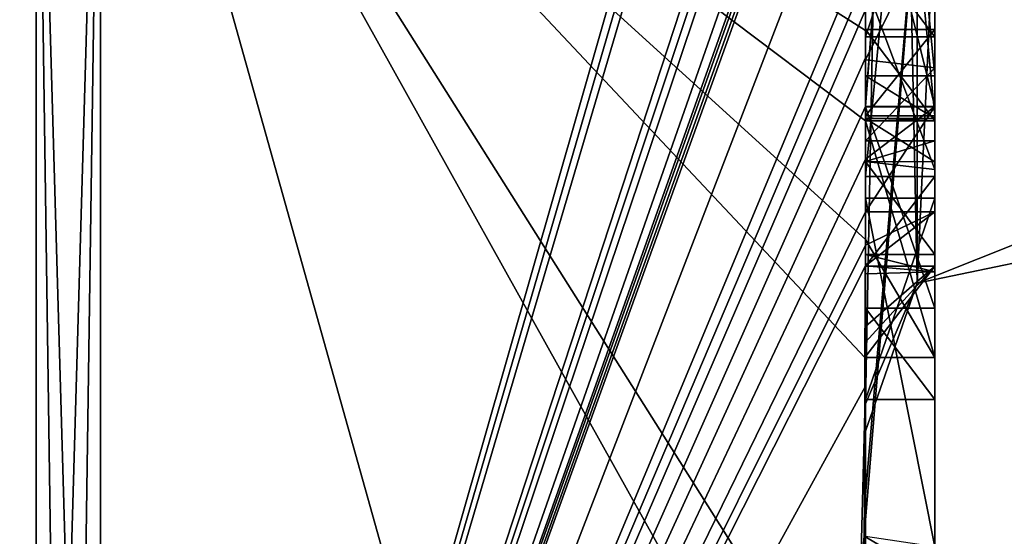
# Model space of a CAD drawing. Extents: x -23 to 700, y -1799 to -1.
# Tile 80 of 212: x 691.96 to 694.8, y -1790.4 to -1788.91. Entities that reach past the tile are written whole.
import ezdxf

# ---------------------------------------------------------------- set-up
doc = ezdxf.new("R2010")
doc.units = 0
doc.header["$LTSCALE"] = 67.568058
for name, color, linetype in [('1007', 7, 'CONTINUOUS'), ('1008', 7, 'CONTINUOUS'), ('1009', 7, 'CONTINUOUS'), ('1010', 7, 'CONTINUOUS'), ('1044', 7, 'CONTINUOUS'), ('1045', 7, 'CONTINUOUS'), ('1094', 7, 'CONTINUOUS'), ('1095', 7, 'CONTINUOUS'), ('1096', 7, 'CONTINUOUS'), ('1097', 7, 'CONTINUOUS'), ('1117', 7, 'CONTINUOUS'), ('1121', 7, 'CONTINUOUS'), ('1122', 7, 'CONTINUOUS'), ('1123', 7, 'CONTINUOUS'), ('1124', 7, 'CONTINUOUS'), ('1125', 7, 'CONTINUOUS'), ('1126', 7, 'CONTINUOUS'), ('1127', 7, 'CONTINUOUS'), ('1128', 7, 'CONTINUOUS'), ('1129', 7, 'CONTINUOUS'), ('1130', 7, 'CONTINUOUS'), ('1132', 7, 'CONTINUOUS'), ('1138', 7, 'CONTINUOUS'), ('968', 7, 'CONTINUOUS'), ('973', 7, 'CONTINUOUS'), ('974', 7, 'CONTINUOUS'), ('975', 7, 'CONTINUOUS'), ('976', 7, 'CONTINUOUS'), ('979', 7, 'CONTINUOUS'), ('980', 7, 'CONTINUOUS'), ('983', 7, 'CONTINUOUS'), ('985', 7, 'CONTINUOUS'), ('986', 7, 'CONTINUOUS'), ('987', 7, 'CONTINUOUS'), ('998', 7, 'CONTINUOUS')]:
    doc.layers.add(name, color=color, linetype=linetype)

msp = doc.modelspace()

# ---------------------------------------------------------------- linework, layer by layer
at = {"layer": '1007', "linetype": 'CONTINUOUS'}
for points in [[(694.4, -1789.3232, 7.2874), (694.4, -1788.8118, 6.8832), (694.6, -1789.346, 7.3126), (694.4, -1789.3232, 7.2874)], [(694.4, -1788.8118, 6.8832), (694.6, -1788.8118, 6.8832), (694.6, -1789.346, 7.3126), (694.4, -1788.8118, 6.8832)], [(694.4, -1789.5904, 7.7501), (694.4, -1789.3232, 7.2874), (694.6, -1789.5904, 7.7501), (694.4, -1789.5904, 7.7501)], [(694.4, -1789.3232, 7.2874), (694.6, -1789.346, 7.3126), (694.6, -1789.5904, 7.7501), (694.4, -1789.3232, 7.2874)]]:
    msp.add_3dface(points, dxfattribs=at)
at = {"layer": '1008', "linetype": 'CONTINUOUS'}
for points in [[(694.3998, -1789.5639, 8.5462), (694.4, -1789.6238, 8.3457), (694.6, -1789.4678, 8.7448), (694.3998, -1789.5639, 8.5462)], [(694.3998, -1789.4678, 8.7448), (694.3998, -1789.5639, 8.5462), (694.6, -1789.4678, 8.7448), (694.3998, -1789.4678, 8.7448)], [(694.4, -1789.6238, 8.3457), (694.6, -1789.6412, 8.2432), (694.6, -1789.4678, 8.7448), (694.4, -1789.6238, 8.3457)], [(694.4, -1789.6461, 8.0507), (694.4, -1789.5904, 7.7501), (694.6, -1789.6412, 8.2432), (694.4, -1789.6461, 8.0507)], [(694.4, -1789.5904, 7.7501), (694.6, -1789.5904, 7.7501), (694.6, -1789.6412, 8.2432), (694.4, -1789.5904, 7.7501)], [(694.4, -1789.6238, 8.3457), (694.4, -1789.6461, 8.0507), (694.6, -1789.6412, 8.2432), (694.4, -1789.6238, 8.3457)]]:
    msp.add_3dface(points, dxfattribs=at)
at = {"layer": '1009', "linetype": 'CONTINUOUS'}
for points in [[(694.3999, -1789.3164, 9.0071), (694.3998, -1789.4678, 8.7448), (694.6, -1789.1649, 9.2696), (694.3999, -1789.3164, 9.0071)], [(694.6, -1789.1649, 9.2696), (694.3998, -1789.4678, 8.7448), (694.6, -1789.4678, 8.7448), (694.6, -1789.1649, 9.2696)], [(694.4, -1789.1649, 9.2696), (694.3999, -1789.3164, 9.0071), (694.6, -1789.1649, 9.2696), (694.4, -1789.1649, 9.2696)]]:
    msp.add_3dface(points, dxfattribs=at)
at = {"layer": '1010', "linetype": 'CONTINUOUS'}
for points in [[(694.4, -1786.5668, 7.7696), (694.4, -1789.158, 9.2656), (694.6, -1786.5668, 7.7696), (694.4, -1786.5668, 7.7696)], [(694.4, -1789.158, 9.2656), (694.4, -1789.1649, 9.2696), (694.6, -1786.5668, 7.7696), (694.4, -1789.158, 9.2656)], [(694.4, -1789.1649, 9.2696), (694.6, -1789.1649, 9.2696), (694.6, -1786.5668, 7.7696), (694.4, -1789.1649, 9.2696)]]:
    msp.add_3dface(points, dxfattribs=at)
at = {"layer": '1044', "linetype": 'CONTINUOUS'}
for points in [[(694.9, -1789.5332, 1.5315), (694.9, -1782.093, 14.4185), (694.549, -1782.2017, 14.518), (694.9, -1789.5332, 1.5315)], [(694.4, -1782.471, 14.7638), (694.549, -1789.6738, 1.5759), (694.549, -1782.2017, 14.518), (694.4, -1782.471, 14.7638)], [(694.549, -1789.6738, 1.5759), (694.9, -1789.5332, 1.5315), (694.549, -1782.2017, 14.518), (694.549, -1789.6738, 1.5759)], [(694.4, -1782.471, 14.7638), (694.4, -1790.0213, 1.6862), (694.549, -1789.6738, 1.5759), (694.4, -1782.471, 14.7638)]]:
    msp.add_3dface(points, dxfattribs=at)
at = {"layer": '1045', "linetype": 'CONTINUOUS'}
for points in [[(694.9, -1782.093, -14.4185), (694.9, -1789.5332, -1.5315), (694.549, -1789.6738, -1.5759), (694.9, -1782.093, -14.4185)], [(694.549, -1782.2017, -14.518), (694.9, -1782.093, -14.4185), (694.549, -1789.6738, -1.5759), (694.549, -1782.2017, -14.518)], [(694.4, -1790.0213, -1.6862), (694.4, -1782.471, -14.7638), (694.549, -1782.2017, -14.518), (694.4, -1790.0213, -1.6862)], [(694.4, -1790.0213, -1.6862), (694.549, -1782.2017, -14.518), (694.549, -1789.6738, -1.5759), (694.4, -1790.0213, -1.6862)]]:
    msp.add_3dface(points, dxfattribs=at)
at = {"layer": '1094', "linetype": 'CONTINUOUS'}
for points in [[(694.4, -1787.2944, -7.1174), (694.4, -1789.3659, -8.3134), (694.6, -1787.2944, -7.1174), (694.4, -1787.2944, -7.1174)], [(694.4, -1789.3659, -8.3134), (694.6, -1789.3659, -8.3134), (694.6, -1787.2944, -7.1174), (694.4, -1789.3659, -8.3134)]]:
    msp.add_3dface(points, dxfattribs=at)
at = {"layer": '1095', "linetype": 'CONTINUOUS'}
for points in [[(694.4, -1789.3659, -8.3134), (694.4, -1789.6242, -7.8659), (694.6, -1789.3659, -8.3134), (694.4, -1789.3659, -8.3134)], [(694.4, -1789.6242, -7.8659), (694.6, -1789.6242, -7.8659), (694.6, -1789.3659, -8.3134), (694.4, -1789.6242, -7.8659)]]:
    msp.add_3dface(points, dxfattribs=at)
at = {"layer": '1096', "linetype": 'CONTINUOUS'}
for points in [[(694.3995, -1789.843, -7.9922), (694.3979, -1789.8875, -8.0179), (694.6, -1789.6242, -7.8659), (694.3995, -1789.843, -7.9922)], [(694.3979, -1789.8875, -8.0179), (694.6, -1789.8875, -8.0179), (694.6, -1789.6242, -7.8659), (694.3979, -1789.8875, -8.0179)], [(694.4, -1789.7984, -7.9665), (694.3995, -1789.843, -7.9922), (694.6, -1789.6242, -7.8659), (694.4, -1789.7984, -7.9665)], [(694.4, -1789.6242, -7.8659), (694.4, -1789.7984, -7.9665), (694.6, -1789.6242, -7.8659), (694.4, -1789.6242, -7.8659)]]:
    msp.add_3dface(points, dxfattribs=at)
at = {"layer": '1097', "linetype": 'CONTINUOUS'}
for points in [[(694.3996, -1789.5472, -8.6073), (694.4, -1789.2061, -9.1982), (694.6, -1789.8875, -8.0179), (694.3996, -1789.5472, -8.6073)], [(694.4, -1789.2061, -9.1982), (694.6, -1789.2061, -9.1982), (694.6, -1789.8875, -8.0179), (694.4, -1789.2061, -9.1982)], [(694.3979, -1789.8875, -8.0179), (694.3996, -1789.5472, -8.6073), (694.6, -1789.8875, -8.0179), (694.3979, -1789.8875, -8.0179)]]:
    msp.add_3dface(points, dxfattribs=at)
at = {"layer": '1117', "linetype": 'CONTINUOUS'}
for points in [[(694.4, -1789.0759, 8.8156), (694.4, -1787.0044, 7.6196), (694.6, -1789.0759, 8.8156), (694.4, -1789.0759, 8.8156)], [(694.6, -1789.0759, 8.8156), (694.4, -1787.0044, 7.6196), (694.6, -1787.0044, 7.6196), (694.6, -1789.0759, 8.8156)]]:
    msp.add_3dface(points, dxfattribs=at)
at = {"layer": '1121', "linetype": 'CONTINUOUS'}
for points in [[(694.4, -1788.6269, 7.2036), (694.4, -1789.0302, 7.509), (694.6, -1788.6269, 7.2036), (694.4, -1788.6269, 7.2036)], [(694.4, -1789.0302, 7.509), (694.6, -1789.0535, 7.5329), (694.6, -1788.6269, 7.2036), (694.4, -1789.0302, 7.509)], [(694.4, -1789.0302, 7.509), (694.4, -1789.2635, 7.8578), (694.6, -1789.0535, 7.5329), (694.4, -1789.0302, 7.509)], [(694.4, -1789.2635, 7.8578), (694.6, -1789.2635, 7.8578), (694.6, -1789.0535, 7.5329), (694.4, -1789.2635, 7.8578)]]:
    msp.add_3dface(points, dxfattribs=at)
at = {"layer": '1122', "linetype": 'CONTINUOUS'}
for points in [[(694.4, -1789.323, 8.2323), (694.4, -1789.1992, 8.602), (694.6, -1789.324, 8.2239), (694.4, -1789.323, 8.2323)], [(694.4, -1789.1992, 8.602), (694.6, -1789.1992, 8.602), (694.6, -1789.324, 8.2239), (694.4, -1789.1992, 8.602)], [(694.4, -1789.2635, 7.8578), (694.4, -1789.323, 8.2323), (694.6, -1789.2635, 7.8578), (694.4, -1789.2635, 7.8578)], [(694.4, -1789.323, 8.2323), (694.6, -1789.324, 8.2239), (694.6, -1789.2635, 7.8578), (694.4, -1789.323, 8.2323)]]:
    msp.add_3dface(points, dxfattribs=at)
at = {"layer": '1123', "linetype": 'CONTINUOUS'}
for points in [[(694.4, -1789.1992, 8.602), (694.4, -1789.0759, 8.8156), (694.6, -1789.1992, 8.602), (694.4, -1789.1992, 8.602)], [(694.4, -1789.0759, 8.8156), (694.6, -1789.0759, 8.8156), (694.6, -1789.1992, 8.602), (694.4, -1789.0759, 8.8156)]]:
    msp.add_3dface(points, dxfattribs=at)
at = {"layer": '1124', "linetype": 'CONTINUOUS'}
for points in [[(694.4, -1790.4027, 6.449), (694.4, -1789.4289, 5.8867), (694.6, -1790.4324, 6.4661), (694.4, -1790.4027, 6.449)], [(694.4, -1789.4289, 5.8867), (694.6, -1789.4289, 5.8867), (694.6, -1790.4324, 6.4661), (694.4, -1789.4289, 5.8867)]]:
    msp.add_3dface(points, dxfattribs=at)
at = {"layer": '1125', "linetype": 'CONTINUOUS'}
for points in [[(694.4, -1789.4289, 5.8867), (694.4, -1790.0083, 4.8832), (694.6, -1789.4289, 5.8867), (694.4, -1789.4289, 5.8867)], [(694.4, -1790.0083, 4.8832), (694.6, -1790.0083, 4.8832), (694.6, -1789.4289, 5.8867), (694.4, -1790.0083, 4.8832)]]:
    msp.add_3dface(points, dxfattribs=at)
at = {"layer": '1126', "linetype": 'CONTINUOUS'}
for points in [[(694.4, -1790.0083, 4.8832), (694.4, -1789.745, 4.7312), (694.6, -1790.0083, 4.8832), (694.4, -1790.0083, 4.8832)], [(694.4, -1789.745, 4.7312), (694.6, -1789.745, 4.7312), (694.6, -1790.0083, 4.8832), (694.4, -1789.745, 4.7312)]]:
    msp.add_3dface(points, dxfattribs=at)
at = {"layer": '1127', "linetype": 'CONTINUOUS'}
for points in [[(694.4, -1789.745, 4.7312), (694.4, -1789.1656, 5.7347), (694.6, -1789.745, 4.7312), (694.4, -1789.745, 4.7312)], [(694.4, -1789.1656, 5.7347), (694.6, -1789.1656, 5.7347), (694.6, -1789.745, 4.7312), (694.4, -1789.1656, 5.7347)]]:
    msp.add_3dface(points, dxfattribs=at)
at = {"layer": '1128', "linetype": 'CONTINUOUS'}
for points in [[(694.4, -1789.1656, 5.7347), (694.4, -1788.3609, 5.2701), (694.6, -1789.1656, 5.7347), (694.4, -1789.1656, 5.7347)], [(694.4, -1788.3609, 5.2701), (694.6, -1788.3609, 5.2701), (694.6, -1789.1656, 5.7347), (694.4, -1788.3609, 5.2701)]]:
    msp.add_3dface(points, dxfattribs=at)
at = {"layer": '1129', "linetype": 'CONTINUOUS'}
for points in [[(694.4, -1788.3609, 5.2701), (694.4, -1788.9637, 4.2261), (694.6, -1788.3609, 5.2701), (694.4, -1788.3609, 5.2701)], [(694.4, -1788.9637, 4.2261), (694.6, -1788.9637, 4.2261), (694.6, -1788.3609, 5.2701), (694.4, -1788.9637, 4.2261)]]:
    msp.add_3dface(points, dxfattribs=at)
at = {"layer": '1130', "linetype": 'CONTINUOUS'}
for points in [[(694.4, -1788.9637, 4.2261), (694.4, -1788.7004, 4.0741), (694.6, -1788.9637, 4.2261), (694.4, -1788.9637, 4.2261)], [(694.4, -1788.7004, 4.0741), (694.6, -1788.7004, 4.0741), (694.6, -1788.9637, 4.2261), (694.4, -1788.7004, 4.0741)]]:
    msp.add_3dface(points, dxfattribs=at)
at = {"layer": '1132', "linetype": 'CONTINUOUS'}
for points in [[(694.4, -1790.2826, 6.7822), (694.3963, -1790.4022, 6.8513), (694.6, -1787.9233, 5.4201), (694.4, -1790.2826, 6.7822)], [(694.3963, -1790.4022, 6.8513), (694.6, -1790.5214, 6.9201), (694.6, -1787.9233, 5.4201), (694.3963, -1790.4022, 6.8513)], [(694.4, -1787.9233, 5.4201), (694.4, -1790.2826, 6.7822), (694.6, -1787.9233, 5.4201), (694.4, -1787.9233, 5.4201)], [(694.3963, -1790.4022, 6.8513), (694.3852, -1790.5214, 6.9201), (694.6, -1790.5214, 6.9201), (694.3963, -1790.4022, 6.8513)]]:
    msp.add_3dface(points, dxfattribs=at)
at = {"layer": '1138', "linetype": 'CONTINUOUS'}
for points in [[(694.9, -1789.6, -0.0102), (694.9, -1789.5332, 1.5315), (694.549, -1789.6738, 1.5759), (694.9, -1789.6, -0.0102)], [(694.9, -1789.5332, -1.5315), (694.9, -1789.6, -0.0102), (694.549, -1789.6738, 1.5759), (694.9, -1789.5332, -1.5315)], [(694.549, -1789.6738, -1.5759), (694.9, -1789.5332, -1.5315), (694.549, -1789.6738, 1.5759), (694.549, -1789.6738, -1.5759)], [(694.4, -1790.0213, 1.6862), (694.4, -1790.1, -0.0124), (694.549, -1789.6738, -1.5759), (694.4, -1790.0213, 1.6862)], [(694.4, -1790.0213, 1.6862), (694.549, -1789.6738, -1.5759), (694.549, -1789.6738, 1.5759), (694.4, -1790.0213, 1.6862)], [(694.4, -1790.1, -0.0124), (694.4, -1790.0213, -1.6862), (694.549, -1789.6738, -1.5759), (694.4, -1790.1, -0.0124)]]:
    msp.add_3dface(points, dxfattribs=at)
at = {"layer": '968', "linetype": 'CONTINUOUS'}
for points in [[(694.4, -1785.1824, -10.1674), (694.4, -1782.471, -14.7638), (694.4, -1790.0213, -1.6862), (694.4, -1785.1824, -10.1674)], [(694.4, -1782.471, 14.7638), (694.4, -1788.7004, 4.0741), (694.4, -1790.0213, 1.6862), (694.4, -1782.471, 14.7638)], [(694.4, -1785.3536, -9.871), (694.4, -1785.1824, -10.1674), (694.4, -1790.0213, -1.6862), (694.4, -1785.3536, -9.871)], [(694.4, -1785.8936, -8.9356), (694.4, -1785.3536, -9.871), (694.4, -1790.0213, -1.6862), (694.4, -1785.8936, -8.9356)], [(694.4, -1786.0881, -8.5986), (694.4, -1785.8936, -8.9356), (694.4, -1790.0213, -1.6862), (694.4, -1786.0881, -8.5986)], [(694.4, -1786.608, -7.6982), (694.4, -1786.0881, -8.5986), (694.4, -1790.0213, -1.6862), (694.4, -1786.608, -7.6982)], [(694.4, -1789.158, 9.2656), (694.4, -1786.5668, 7.7696), (694.4, -1789.024, 9.5097), (694.4, -1789.158, 9.2656)], [(694.4, -1789.024, 9.5097), (694.4, -1786.5668, 7.7696), (694.4, -1788.8863, 9.752), (694.4, -1789.024, 9.5097)], [(694.4, -1787.2894, -6.5179), (694.4, -1786.608, -7.6982), (694.4, -1790.0213, -1.6862), (694.4, -1787.2894, -6.5179)], [(694.4, -1787.0044, 7.6196), (694.4, -1789.0759, 8.8156), (694.4, -1787.1278, 7.406), (694.4, -1787.0044, 7.6196)], [(694.4, -1788.9428, -9.0462), (694.4, -1788.6844, -10.0976), (694.4, -1787.1201, -7.4194), (694.4, -1788.9428, -9.0462)], [(694.4, -1789.1915, -8.6153), (694.4, -1788.9428, -9.0462), (694.4, -1787.1201, -7.4194), (694.4, -1789.1915, -8.6153)], [(694.4, -1787.1278, 7.406), (694.4, -1789.0759, 8.8156), (694.4, -1787.3925, 7.1131), (694.4, -1787.1278, 7.406)], [(694.4, -1787.5527, -6.67), (694.4, -1787.2894, -6.5179), (694.4, -1790.0213, -1.6862), (694.4, -1787.5527, -6.67)], [(694.4, -1787.2944, -7.1174), (694.4, -1787.5527, -6.67), (694.4, -1789.3659, -8.3134), (694.4, -1787.2944, -7.1174)], [(694.4, -1787.3925, 7.1131), (694.4, -1789.0759, 8.8156), (694.4, -1787.7428, 6.9829), (694.4, -1787.3925, 7.1131)], [(694.4, -1789.3659, -8.3134), (694.4, -1787.5527, -6.67), (694.4, -1790.0213, -1.6862), (694.4, -1789.3659, -8.3134)], [(694.4, -1787.7428, 6.9829), (694.4, -1789.0759, 8.8156), (694.4, -1788.1618, 7.0093), (694.4, -1787.7428, 6.9829)], [(694.4, -1790.2826, 6.7822), (694.4, -1787.9233, 5.4201), (694.4, -1789.9704, 7.5706), (694.4, -1790.2826, 6.7822)], [(694.4, -1789.9704, 7.5706), (694.4, -1787.9233, 5.4201), (694.4, -1789.3232, 7.2874), (694.4, -1789.9704, 7.5706)], [(694.4, -1789.3232, 7.2874), (694.4, -1787.9233, 5.4201), (694.4, -1788.8118, 6.8832), (694.4, -1789.3232, 7.2874)], [(694.4, -1788.1618, 7.0093), (694.4, -1789.0759, 8.8156), (694.4, -1788.6269, 7.2036), (694.4, -1788.1618, 7.0093)], [(694.4, -1788.3609, 5.2701), (694.4, -1789.1656, 5.7347), (694.4, -1788.9637, 4.2261), (694.4, -1788.3609, 5.2701)], [(694.4, -1788.6269, 7.2036), (694.4, -1789.0759, 8.8156), (694.4, -1789.0302, 7.509), (694.4, -1788.6269, 7.2036)], [(694.4, -1788.946, -9.648), (694.4, -1788.6844, -10.0976), (694.4, -1788.9428, -9.0462), (694.4, -1788.946, -9.648)], [(694.4, -1788.7004, 4.0741), (694.4, -1788.9637, 4.2261), (694.4, -1790.0213, 1.6862), (694.4, -1788.7004, 4.0741)], [(694.4, -1789.197, -9.193), (694.4, -1788.946, -9.648), (694.4, -1788.9428, -9.0462), (694.4, -1789.197, -9.193)], [(694.4, -1789.745, 4.7312), (694.4, -1790.0083, 4.8832), (694.4, -1788.9637, 4.2261), (694.4, -1789.745, 4.7312)], [(694.4, -1788.9637, 4.2261), (694.4, -1790.0083, 4.8832), (694.4, -1790.0213, 1.6862), (694.4, -1788.9637, 4.2261)], [(694.4, -1789.1656, 5.7347), (694.4, -1789.745, 4.7312), (694.4, -1788.9637, 4.2261), (694.4, -1789.1656, 5.7347)], [(694.4, -1789.0302, 7.509), (694.4, -1789.0759, 8.8156), (694.4, -1789.1992, 8.602), (694.4, -1789.0302, 7.509)], [(694.4, -1789.2635, 7.8578), (694.4, -1789.0302, 7.509), (694.4, -1789.1992, 8.602), (694.4, -1789.2635, 7.8578)], [(694.4, -1789.323, 8.2323), (694.4, -1789.2635, 7.8578), (694.4, -1789.1992, 8.602), (694.4, -1789.323, 8.2323)], [(694.4, -1789.5904, 7.7501), (694.4, -1789.9704, 7.5706), (694.4, -1789.3232, 7.2874), (694.4, -1789.5904, 7.7501)], [(694.4, -1789.6242, -7.8659), (694.4, -1789.3659, -8.3134), (694.4, -1790.0213, -1.6862), (694.4, -1789.6242, -7.8659)], [(694.4, -1789.4289, 5.8867), (694.4, -1790.4027, 6.449), (694.4, -1790.0083, 4.8832), (694.4, -1789.4289, 5.8867)], [(694.4, -1789.6461, 8.0507), (694.4, -1789.9704, 7.5706), (694.4, -1789.5904, 7.7501), (694.4, -1789.6461, 8.0507)], [(694.4, -1789.6238, 8.3457), (694.4, -1789.9704, 7.5706), (694.4, -1789.6461, 8.0507), (694.4, -1789.6238, 8.3457)], [(694.4, -1789.7984, -7.9665), (694.4, -1789.6242, -7.8659), (694.4, -1790.0213, -1.6862), (694.4, -1789.7984, -7.9665)], [(694.4, -1791.0336, -4.2391), (694.4, -1789.7984, -7.9665), (694.4, -1790.4027, 6.449), (694.4, -1791.0336, -4.2391)], [(694.4, -1790.4027, 6.449), (694.4, -1789.7984, -7.9665), (694.4, -1790.1, -0.0124), (694.4, -1790.4027, 6.449)], [(694.4, -1790.1, -0.0124), (694.4, -1789.7984, -7.9665), (694.4, -1790.0213, -1.6862), (694.4, -1790.1, -0.0124)], [(694.4, -1790.0083, 4.8832), (694.4, -1790.4027, 6.449), (694.4, -1790.0213, 1.6862), (694.4, -1790.0083, 4.8832)], [(694.4, -1790.0213, 1.6862), (694.4, -1790.4027, 6.449), (694.4, -1790.1, -0.0124), (694.4, -1790.0213, 1.6862)]]:
    msp.add_3dface(points, dxfattribs=at)
at = {"layer": '973', "linetype": 'CONTINUOUS'}
for points in [[(694.3429, -1786.5961, 13.7189), (694.3341, -1786.5125, 13.8636), (692.1949, -1793.9825), (694.3429, -1786.5961, 13.7189)], [(692.1949, -1793.9825), (694.3341, -1786.5125, 13.8636), (692.1949, -1787.544, 15.544), (692.1949, -1793.9825)], [(694.3508, -1786.6805, 13.5727), (694.3429, -1786.5961, 13.7189), (692.1949, -1793.9825), (694.3508, -1786.6805, 13.5727)], [(694.3867, -1787.2981, 12.5029), (694.3508, -1786.6805, 13.5727), (692.1949, -1793.9825), (694.3867, -1787.2981, 12.5029)], [(694.3893, -1787.3819, 12.3577), (694.3867, -1787.2981, 12.5029), (692.1949, -1793.9825), (694.3893, -1787.3819, 12.3577)], [(694.3915, -1787.4661, 12.212), (694.3893, -1787.3819, 12.3577), (692.1949, -1793.9825), (694.3915, -1787.4661, 12.212)], [(694.3958, -1787.6968, 11.8124), (694.3915, -1787.4661, 12.212), (692.1949, -1793.9825), (694.3958, -1787.6968, 11.8124)], [(694.3969, -1787.787, 11.656), (694.3958, -1787.6968, 11.8124), (692.1949, -1793.9825), (694.3969, -1787.787, 11.656)], [(694.3978, -1787.8775, 11.4994), (694.3969, -1787.787, 11.656), (692.1949, -1793.9825), (694.3978, -1787.8775, 11.4994)], [(694.4, -1788.2671, 10.7532), (694.4, -1787.8058, 11.4205), (692.1949, -1793.9825), (694.4, -1788.2671, 10.7532)], [(694.4, -1787.8058, 11.4205), (694.3995, -1787.8416, 11.46), (692.1949, -1793.9825), (694.4, -1787.8058, 11.4205)], [(694.3995, -1787.8416, 11.46), (694.3978, -1787.8775, 11.4994), (692.1949, -1793.9825), (694.3995, -1787.8416, 11.46)], [(694.4, -1788.7017, 10.0683), (694.4, -1788.2671, 10.7532), (692.1949, -1793.9825), (694.4, -1788.7017, 10.0683)], [(694.4, -1788.7949, 9.9103), (694.4, -1788.7017, 10.0683), (692.1949, -1793.9825), (694.4, -1788.7949, 9.9103)], [(694.4, -1788.8863, 9.752), (694.4, -1788.7949, 9.9103), (692.1949, -1793.9825), (694.4, -1788.8863, 9.752)], [(694.4, -1789.024, 9.5097), (694.4, -1788.8863, 9.752), (692.1949, -1793.9825), (694.4, -1789.024, 9.5097)], [(694.4, -1789.1649, 9.2696), (694.4, -1789.024, 9.5097), (692.1949, -1793.9825), (694.4, -1789.1649, 9.2696)], [(694.4, -1789.158, 9.2656), (694.4, -1789.024, 9.5097), (694.4, -1789.1649, 9.2696), (694.4, -1789.158, 9.2656)], [(694.3999, -1789.3164, 9.0071), (694.4, -1789.1649, 9.2696), (692.1949, -1793.9825), (694.3999, -1789.3164, 9.0071)], [(694.3998, -1789.4678, 8.7448), (694.3999, -1789.3164, 9.0071), (692.1949, -1793.9825), (694.3998, -1789.4678, 8.7448)], [(694.3998, -1789.5639, 8.5462), (694.3998, -1789.4678, 8.7448), (692.1949, -1793.9825), (694.3998, -1789.5639, 8.5462)], [(694.4, -1789.6238, 8.3457), (694.3998, -1789.5639, 8.5462), (692.1949, -1793.9825), (694.4, -1789.6238, 8.3457)], [(694.4, -1789.9704, 7.5706), (694.4, -1789.6238, 8.3457), (692.1949, -1793.9825), (694.4, -1789.9704, 7.5706)], [(694.3852, -1790.5214, 6.9201), (694.4, -1789.9704, 7.5706), (692.1949, -1793.9825), (694.3852, -1790.5214, 6.9201)], [(694.3963, -1790.4022, 6.8513), (694.4, -1789.9704, 7.5706), (694.3852, -1790.5214, 6.9201), (694.3963, -1790.4022, 6.8513)], [(694.4, -1790.2826, 6.7822), (694.4, -1789.9704, 7.5706), (694.3963, -1790.4022, 6.8513), (694.4, -1790.2826, 6.7822)]]:
    msp.add_3dface(points, dxfattribs=at)
at = {"layer": '974', "linetype": 'CONTINUOUS'}
for points in [[(694.4, -1788.6844, -10.0976), (694.4, -1788.946, -9.648), (692.1949, -1787.544, -15.544), (694.4, -1788.6844, -10.0976)], [(692.1949, -1787.544, -15.544), (694.4, -1788.946, -9.648), (694.4, -1789.2061, -9.1982), (692.1949, -1787.544, -15.544)], [(694.4, -1791.0336, -4.2391), (694.4, -1791.5), (692.1949, -1787.544, -15.544), (694.4, -1791.0336, -4.2391)], [(694.4, -1791.0336, -4.2391), (692.1949, -1787.544, -15.544), (694.3979, -1789.8875, -8.0179), (694.4, -1791.0336, -4.2391)], [(694.4, -1791.5), (693.7691, -1793.1602), (692.1949, -1787.544, -15.544), (694.4, -1791.5)], [(693.7691, -1793.1602), (692.1949, -1793.9825), (692.1949, -1787.544, -15.544), (693.7691, -1793.1602)], [(694.3979, -1789.8875, -8.0179), (692.1949, -1787.544, -15.544), (694.3996, -1789.5472, -8.6073), (694.3979, -1789.8875, -8.0179)], [(694.3996, -1789.5472, -8.6073), (692.1949, -1787.544, -15.544), (694.4, -1789.2061, -9.1982), (694.3996, -1789.5472, -8.6073)], [(694.4, -1789.2061, -9.1982), (694.4, -1788.946, -9.648), (694.4, -1789.197, -9.193), (694.4, -1789.2061, -9.1982)], [(694.4, -1789.7984, -7.9665), (694.4, -1791.0336, -4.2391), (694.3979, -1789.8875, -8.0179), (694.4, -1789.7984, -7.9665)], [(694.3995, -1789.843, -7.9922), (694.4, -1789.7984, -7.9665), (694.3979, -1789.8875, -8.0179), (694.3995, -1789.843, -7.9922)]]:
    msp.add_3dface(points, dxfattribs=at)
at = {"layer": '975', "linetype": 'CONTINUOUS'}
for points in [[(690, -1793.444), (690, -1787.1626, -15.1637), (692.0094, -1793.9698, 0), (690, -1793.444)], [(692.0094, -1793.9698, 0), (690, -1787.1626, -15.1637), (692.0094, -1787.535, -15.535), (692.0094, -1793.9698, 0)]]:
    msp.add_3dface(points, dxfattribs=at)
at = {"layer": '976', "linetype": 'CONTINUOUS'}
for points in [[(690, -1787.1626, 15.1637), (690, -1793.444), (692.0094, -1787.535, 15.535), (690, -1787.1626, 15.1637)], [(690, -1793.444), (692.0094, -1793.9698, 0), (692.0094, -1787.535, 15.535), (690, -1793.444)]]:
    msp.add_3dface(points, dxfattribs=at)
at = {"layer": '979', "linetype": 'CONTINUOUS'}
for points in [[(692.0094, -1793.9698, 0), (692.1949, -1787.544, 15.544), (692.0094, -1787.535, 15.535), (692.0094, -1793.9698, 0)], [(692.1949, -1787.544, 15.544), (692.0094, -1793.9698, 0), (692.1016, -1793.9849, 0), (692.1949, -1787.544, 15.544)], [(692.1949, -1793.9825), (692.1949, -1787.544, 15.544), (692.1016, -1793.9849, 0), (692.1949, -1793.9825)]]:
    msp.add_3dface(points, dxfattribs=at)
at = {"layer": '980', "linetype": 'CONTINUOUS'}
for points in [[(692.1949, -1787.544, -15.544), (692.1949, -1793.9825), (692.0094, -1787.535, -15.535), (692.1949, -1787.544, -15.544)], [(692.0094, -1787.535, -15.535), (692.1949, -1793.9825), (692.1016, -1793.9849, 0), (692.0094, -1787.535, -15.535)], [(692.0094, -1793.9698, 0), (692.0094, -1787.535, -15.535), (692.1016, -1793.9849, 0), (692.0094, -1793.9698, 0)]]:
    msp.add_3dface(points, dxfattribs=at)
at = {"layer": '983', "linetype": 'CONTINUOUS'}
for points in [[(694.6, -1787.1201, -7.4194), (694.6, -1787.2944, -7.1174), (694.6, -1789.1915, -8.6153), (694.6, -1787.1201, -7.4194)], [(694.6, -1787.2944, -7.1174), (694.6, -1789.3659, -8.3134), (694.6, -1789.1915, -8.6153), (694.6, -1787.2944, -7.1174)], [(694.6, -1789.2061, -9.1982), (694.6, -1788.9428, -9.0462), (694.6, -1789.1915, -8.6153), (694.6, -1789.2061, -9.1982)], [(694.6, -1789.3659, -8.3134), (694.6, -1789.2061, -9.1982), (694.6, -1789.1915, -8.6153), (694.6, -1789.3659, -8.3134)], [(694.6, -1789.8875, -8.0179), (694.6, -1789.2061, -9.1982), (694.6, -1789.6242, -7.8659), (694.6, -1789.8875, -8.0179)], [(694.6, -1789.6242, -7.8659), (694.6, -1789.2061, -9.1982), (694.6, -1789.3659, -8.3134), (694.6, -1789.6242, -7.8659)]]:
    msp.add_3dface(points, dxfattribs=at)
at = {"layer": '985', "linetype": 'CONTINUOUS'}
for points in [[(694.4, -1789.1915, -8.6153), (694.4, -1787.1201, -7.4194), (694.6, -1789.1915, -8.6153), (694.4, -1789.1915, -8.6153)], [(694.4, -1787.1201, -7.4194), (694.6, -1787.1201, -7.4194), (694.6, -1789.1915, -8.6153), (694.4, -1787.1201, -7.4194)]]:
    msp.add_3dface(points, dxfattribs=at)
at = {"layer": '986', "linetype": 'CONTINUOUS'}
for points in [[(694.4, -1788.9428, -9.0462), (694.4, -1789.1915, -8.6153), (694.6, -1788.9428, -9.0462), (694.4, -1788.9428, -9.0462)], [(694.6, -1788.9428, -9.0462), (694.4, -1789.1915, -8.6153), (694.6, -1789.1915, -8.6153), (694.6, -1788.9428, -9.0462)]]:
    msp.add_3dface(points, dxfattribs=at)
at = {"layer": '987', "linetype": 'CONTINUOUS'}
for points in [[(694.4, -1789.197, -9.193), (694.4, -1788.9428, -9.0462), (694.6, -1789.2061, -9.1982), (694.4, -1789.197, -9.193)], [(694.4, -1788.9428, -9.0462), (694.6, -1788.9428, -9.0462), (694.6, -1789.2061, -9.1982), (694.4, -1788.9428, -9.0462)], [(694.4, -1789.2061, -9.1982), (694.4, -1789.197, -9.193), (694.6, -1789.2061, -9.1982), (694.4, -1789.2061, -9.1982)]]:
    msp.add_3dface(points, dxfattribs=at)
at = {"layer": '998', "linetype": 'CONTINUOUS'}
for points in [[(694.6, -1786.5668, 7.7696), (694.6, -1789.1649, 9.2696), (694.6, -1789.0759, 8.8156), (694.6, -1786.5668, 7.7696)], [(694.6, -1786.5668, 7.7696), (694.6, -1789.0759, 8.8156), (694.6, -1787.0044, 7.6196), (694.6, -1786.5668, 7.7696)], [(694.6, -1788.1869, 6.6399), (694.6, -1787.6825, 6.6419), (694.6, -1789.346, 7.3126), (694.6, -1788.1869, 6.6399)], [(694.6, -1789.346, 7.3126), (694.6, -1787.6825, 6.6419), (694.6, -1789.5904, 7.7501), (694.6, -1789.346, 7.3126)], [(694.6, -1789.5904, 7.7501), (694.6, -1787.6825, 6.6419), (694.6, -1788.6269, 7.2036), (694.6, -1789.5904, 7.7501)], [(694.6, -1787.9233, 5.4201), (694.6, -1790.5214, 6.9201), (694.6, -1790.4324, 6.4661), (694.6, -1787.9233, 5.4201)], [(694.6, -1788.7004, 4.0741), (694.6, -1787.9233, 5.4201), (694.6, -1788.9637, 4.2261), (694.6, -1788.7004, 4.0741)], [(694.6, -1788.9637, 4.2261), (694.6, -1787.9233, 5.4201), (694.6, -1788.3609, 5.2701), (694.6, -1788.9637, 4.2261)], [(694.6, -1788.3609, 5.2701), (694.6, -1787.9233, 5.4201), (694.6, -1789.1656, 5.7347), (694.6, -1788.3609, 5.2701)], [(694.6, -1789.1656, 5.7347), (694.6, -1787.9233, 5.4201), (694.6, -1789.4289, 5.8867), (694.6, -1789.1656, 5.7347)], [(694.6, -1789.4289, 5.8867), (694.6, -1787.9233, 5.4201), (694.6, -1790.4324, 6.4661), (694.6, -1789.4289, 5.8867)], [(694.6, -1788.8118, 6.8832), (694.6, -1788.1869, 6.6399), (694.6, -1789.346, 7.3126), (694.6, -1788.8118, 6.8832)], [(694.6, -1789.0535, 7.5329), (694.6, -1789.5904, 7.7501), (694.6, -1788.6269, 7.2036), (694.6, -1789.0535, 7.5329)], [(694.6, -1789.2635, 7.8578), (694.6, -1789.5904, 7.7501), (694.6, -1789.0535, 7.5329), (694.6, -1789.2635, 7.8578)], [(694.6, -1789.1649, 9.2696), (694.6, -1789.4678, 8.7448), (694.6, -1789.0759, 8.8156), (694.6, -1789.1649, 9.2696)], [(694.6, -1789.0759, 8.8156), (694.6, -1789.4678, 8.7448), (694.6, -1789.1992, 8.602), (694.6, -1789.0759, 8.8156)], [(694.6, -1789.745, 4.7312), (694.6, -1789.1656, 5.7347), (694.6, -1790.0083, 4.8832), (694.6, -1789.745, 4.7312)], [(694.6, -1790.0083, 4.8832), (694.6, -1789.1656, 5.7347), (694.6, -1789.4289, 5.8867), (694.6, -1790.0083, 4.8832)], [(694.6, -1789.1992, 8.602), (694.6, -1789.4678, 8.7448), (694.6, -1789.324, 8.2239), (694.6, -1789.1992, 8.602)], [(694.6, -1789.6412, 8.2432), (694.6, -1789.5904, 7.7501), (694.6, -1789.2635, 7.8578), (694.6, -1789.6412, 8.2432)], [(694.6, -1789.324, 8.2239), (694.6, -1789.6412, 8.2432), (694.6, -1789.2635, 7.8578), (694.6, -1789.324, 8.2239)], [(694.6, -1789.4678, 8.7448), (694.6, -1789.6412, 8.2432), (694.6, -1789.324, 8.2239), (694.6, -1789.4678, 8.7448)]]:
    msp.add_3dface(points, dxfattribs=at)

doc.saveas('drawing.dxf')
